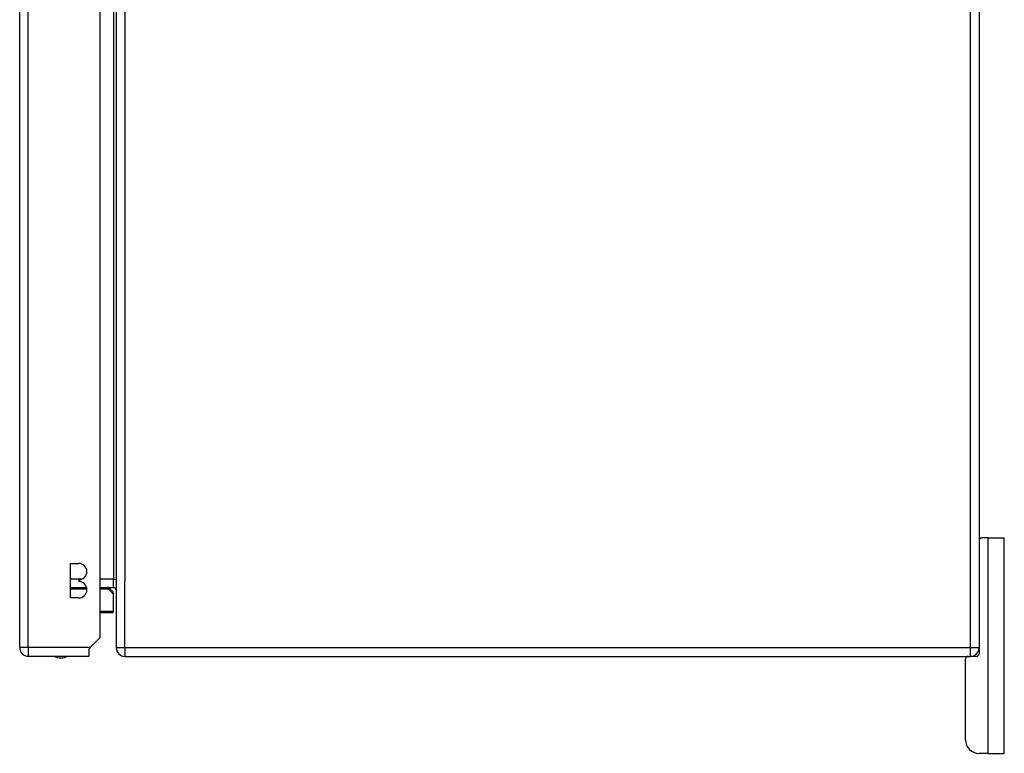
# Model space of a CAD drawing. Header units: inches. Extents: x 27 to 746, y 82 to 342.
# Tile 150 of 256: x 411.79 to 423.21, y 189.99 to 198.5. Entities that reach past the tile are written whole.
import ezdxf

# ---------------------------------------------------------------- set-up
doc = ezdxf.new("R2010")
doc.units = ezdxf.units.IN
doc.header["$MEASUREMENT"] = 0
doc.layers.add('Visible Edges(ANSI)', color=7, linetype='Continuous', lineweight=25)
doc.layers.add('Visible Tangent Edges(ANSI)', color=7, linetype='Continuous', lineweight=25)

msp = doc.modelspace()

# ---------------------------------------------------------------- linework, layer by layer
at = {"layer": 'Visible Edges(ANSI)'}
for p, q in [((412.914, 221.016), (412.914, 191.214)), ((422.914, 221.016), (422.914, 191.214)), ((411.795, 191.216), (411.795, 220.936)), ((412.729, 191.333), (412.729, 220.936)), ((422.914, 192.49), (422.945, 192.49)), ((423.019, 192.49), (422.945, 192.49)), ((423.019, 192.49), (423.207, 192.49)), ((423.207, 189.99), (423.207, 192.49)), ((412.384, 191.792), (412.384, 192.192)), ((412.384, 192.192), (412.479, 192.192)), ((412.479, 192.002), (412.479, 191.982)), ((412.384, 191.913), (412.57, 191.913)), ((412.729, 191.913), (412.883, 191.913)), ((412.837, 191.902), (412.873, 191.866)), ((412.884, 191.638), (412.884, 191.838)), ((412.479, 191.792), (412.384, 191.792)), ((412.865, 191.618), (412.729, 191.618)), ((412.729, 191.333), (412.612, 191.216)), ((412.612, 191.216), (412.595, 191.199)), ((412.595, 191.199), (412.595, 191.117)), ((422.914, 191.214), (422.914, 191.146)), ((411.894, 191.117), (412.595, 191.117)), ((413.013, 191.115), (422.815, 191.115)), ((422.757, 190.146), (422.757, 191.084)), ((422.883, 191.115), (422.815, 191.115)), ((423.019, 189.99), (422.913, 189.99)), ((423.019, 189.99), (423.207, 189.99))]:
    msp.add_line(p, q, dxfattribs=at)
at = {"layer": 'Visible Edges(ANSI)', "flags": 128}
msp.add_lwpolyline([(412.837, 191.902), (412.836, 191.903), (412.835, 191.903), (412.835, 191.904), (412.834, 191.905), (412.833, 191.905), (412.832, 191.906), (412.831, 191.907), (412.83, 191.907), (412.829, 191.908), (412.828, 191.909), (412.827, 191.909), (412.826, 191.91), (412.825, 191.91), (412.823, 191.911), (412.822, 191.911), (412.821, 191.912), (412.82, 191.912), (412.818, 191.912), (412.817, 191.913), (412.815, 191.913), (412.814, 191.913), (412.812, 191.913), (412.811, 191.913), (412.809, 191.913)], dxfattribs=at)
at = {"layer": 'Visible Edges(ANSI)'}
for centre, radius, start, end in [((422.945, 192.459), 0.031, 90, 180), ((412.479, 192.097), 0.095, 270, 90), ((412.479, 191.887), 0.095, 270, 90), ((412.845, 191.838), 0.0394, 0, 45), ((412.883, 191.882), 0.031, 0, 90), ((412.865, 191.638), 0.0197, 270, 0), ((411.894, 191.216), 0.099, 180, 270), ((413.013, 191.214), 0.099, 180, 270), ((422.815, 191.214), 0.099, 270, 0), ((412.272, 191.285), 0.187, 243.6399, 296.3601), ((422.788, 191.084), 0.031, 90, 180), ((422.883, 191.146), 0.031, 270, 0), ((422.913, 190.146), 0.156, 180, 270)]:
    msp.add_arc(centre, radius, start, end, dxfattribs=at)
at = {"layer": 'Visible Tangent Edges(ANSI)'}
for p, q in [((422.815, 191.214), (422.815, 221.016)), ((411.894, 191.216), (411.894, 220.936)), ((412.883, 220.218), (412.883, 192.012)), ((413.013, 220.241), (413.013, 191.989)), ((423.019, 189.99), (423.019, 192.49)), ((412.522, 192.012), (412.384, 192.012)), ((412.883, 192.012), (412.729, 192.012)), ((412.883, 192.012), (412.914, 192.012)), ((412.883, 191.913), (412.883, 192.012)), ((413.013, 191.214), (413.013, 191.989)), ((412.574, 191.894), (412.384, 191.894)), ((412.824, 191.894), (412.729, 191.894)), ((412.884, 191.838), (412.824, 191.894)), ((412.729, 191.638), (412.884, 191.638)), ((411.894, 191.216), (411.795, 191.216)), ((411.894, 191.216), (411.894, 191.117)), ((412.612, 191.216), (411.894, 191.216)), ((413.013, 191.214), (412.914, 191.214)), ((413.013, 191.214), (413.013, 191.115)), ((422.815, 191.214), (413.013, 191.214)), ((422.815, 191.115), (422.815, 191.214)), ((422.914, 191.214), (422.815, 191.214))]:
    msp.add_line(p, q, dxfattribs=at)
at = {"layer": 'Visible Tangent Edges(ANSI)', "flags": 128}
for points in [[(412.824, 191.894), (412.824, 191.894), (412.824, 191.894), (412.824, 191.894), (412.825, 191.894), (412.825, 191.894), (412.825, 191.894), (412.825, 191.894), (412.825, 191.894), (412.825, 191.894), (412.825, 191.895), (412.825, 191.895), (412.826, 191.895), (412.826, 191.895), (412.826, 191.895), (412.826, 191.895), (412.826, 191.895), (412.826, 191.895), (412.826, 191.895), (412.826, 191.895), (412.826, 191.895), (412.827, 191.895), (412.827, 191.895), (412.827, 191.896), (412.827, 191.896)], [(412.827, 191.896), (412.828, 191.896), (412.829, 191.897), (412.829, 191.898), (412.83, 191.898), (412.831, 191.899), (412.832, 191.899), (412.832, 191.9), (412.833, 191.9), (412.833, 191.9), (412.834, 191.9), (412.834, 191.901), (412.834, 191.901), (412.835, 191.901), (412.835, 191.901), (412.835, 191.902), (412.836, 191.902), (412.836, 191.902), (412.836, 191.902), (412.836, 191.902), (412.837, 191.902), (412.837, 191.902), (412.837, 191.902), (412.837, 191.902), (412.837, 191.902)]]:
    msp.add_lwpolyline(points, dxfattribs=at)
at = {"layer": 'Visible Tangent Edges(ANSI)'}
for centre, ratio, start_param in [((412.807, 191.894), 0.880908, 4.712389), ((412.809, 191.894), 0.905633, 4.811348)]:
    msp.add_ellipse(centre, major_axis=(0, 0.0197), ratio=ratio, start_param=start_param, end_param=6.283185, dxfattribs=at)

doc.saveas('drawing.dxf')
